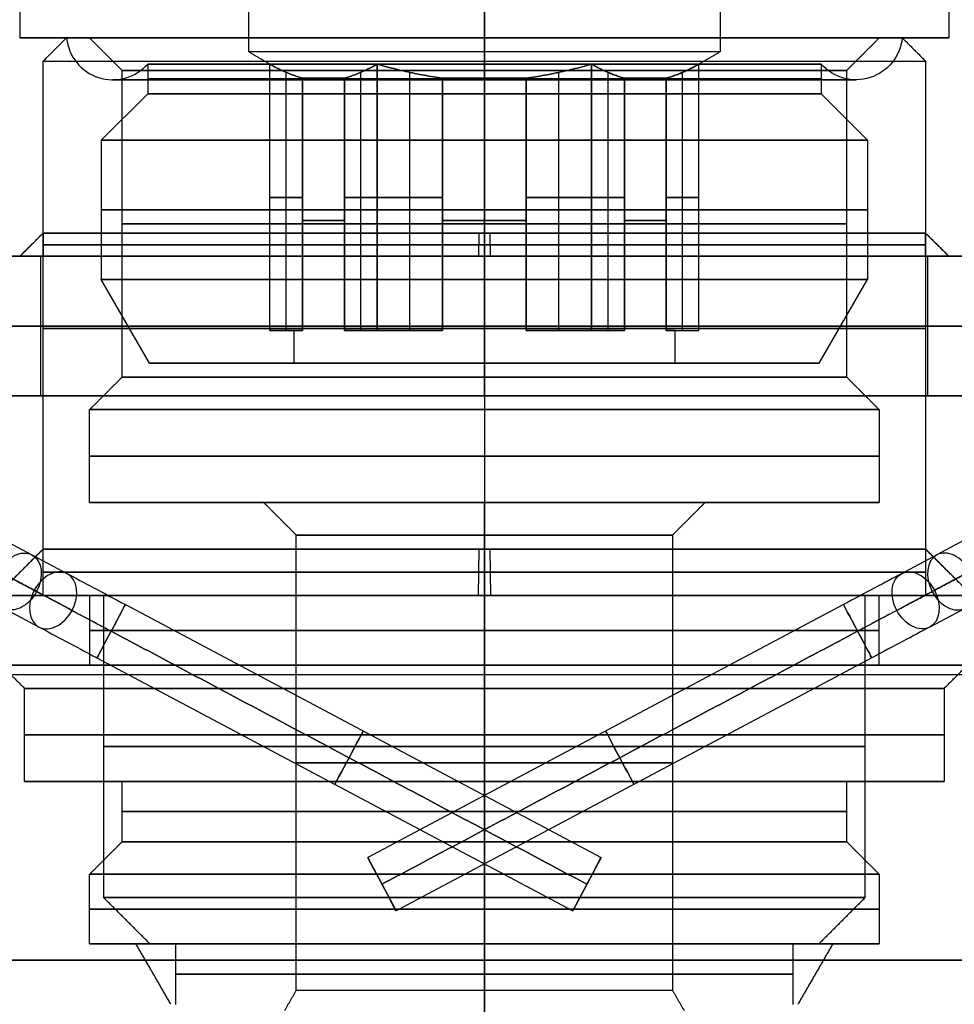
# Model space of a CAD drawing. Header units: centimetres. Extents: x -3.6 to 3.6, y -2.3 to 5.7.
# Tile 238 of 256: x -1 to 1.01, y 1.77 to 3.89. Entities that reach past the tile are written whole.
import ezdxf

# ---------------------------------------------------------------- set-up
doc = ezdxf.new("R2010")
doc.units = ezdxf.units.CM
doc.layers.add('Default', color=7, linetype='Continuous', true_color=0x000000)

# ---------------------------------------------------------------- blocks, each defined once
blk = doc.blocks.new('SALDATURA_D_ANGOLO_ID_1073015')
at = {"layer": 'Default'}
for p, q in [((-8.5, 38.5), (-9, 38.5)), ((0, 38.5, -9), (0, 38, -9.5)), ((0, 38.5, 9), (0, 38, 9.5)), ((0, 38.5, 9), (0, 38.5, 8.5)), ((0, 38.5, -8.5), (0, 38.5, -9)), ((0, 37.8, 7.8), (0, 38.5, 8.5)), ((0, 37.8, -7.8), (0, 38.5, -8.5)), ((9, 38.5), (8.5, 38.5)), ((0, 38, -9.5), (0, 26.5, -9.5)), ((0, 38, 9.5), (0, 26.5, 9.5)), ((0, 31.2, -7.8), (0, 37.8, -7.8)), ((0, 31.2, 7.8), (0, 37.8, 7.8)), ((-10.5, 33.8), (-9.55, 33.8)), ((-9.55, 30.8), (-9.55, 33.8)), ((0, 33.8, -11.5), (0, 33.8, -9.55)), ((0, 33.8, 9.55), (0, 33.8, 11.5)), ((0, 30.8, -11.5), (0, 33.8, -11.5)), ((0, 30.8, 11.5), (0, 33.8, 11.5)), ((9.55, 33.8), (10.5, 33.8)), ((9.55, 30.8), (9.55, 33.8)), ((10.5, 32.3, -11.5), (-10.5, 32.3, -11.5)), ((-10.5, 32.3, 11.5), (10.5, 32.3, 11.5)), ((0, 31.2, 7.8), (0, 30.5, 8.5)), ((0, 31.2, -7.8), (0, 30.5, -8.5)), ((-10.5, 30.8), (-9.55, 30.8)), ((0, 30.8, -11.5), (0, 30.8, -9.55)), ((0, 30.8, 9.55), (0, 30.8, 11.5)), ((9.55, 30.8), (10.5, 30.8)), ((0, 30.5, -8.5), (0, 28.5, -8.5)), ((0, 30.5, 8.5), (0, 28.5, 8.5)), ((-8.5, 28.5), (-4.75, 28.5)), ((0, 28.5, 8.5), (0, 28.5, 4.75)), ((0, 28.5, -4.75), (0, 28.5, -8.5)), ((0, 27.8, 4.05), (0, 28.5, 4.75)), ((0, 27.8, -4.05), (0, 28.5, -4.75)), ((4.75, 28.5), (8.5, 28.5)), ((0, 18, -4.05), (0, 27.8, -4.05)), ((0, 18, 4.05), (0, 27.8, 4.05)), ((-9.499, 27.5, 0.12), (-10.499, 26.5, 0.133)), ((-0.12, 27.5, -9.499), (-0.133, 26.5, -10.499)), ((0, 27.5, -9.5), (0, 26.5, -9.5)), ((0, 27.5, 9.5), (0, 26.5, 9.5)), ((0.12, 27.5, 9.499), (0.133, 26.5, 10.499)), ((9.499, 27.5, -0.12), (10.499, 26.5, -0.133)), ((-17.5, 26.5), (-8.5, 26.5)), ((-10.5, 26.5), (-9.5, 26.5)), ((-8.2, 26.5), (-9.5, 26.5)), ((0, 1.5, -17.5), (0, 26.5, -17.5)), ((0, 1.5, 17.5), (0, 26.5, 17.5)), ((0, 26.5, 17.5), (0, 26.5, 8.5)), ((0, 26.5, -8.5), (0, 26.5, -17.5)), ((0, 25, 8.5), (0, 26.5, 8.5)), ((0, 25, -8.5), (0, 26.5, -8.5)), ((0, 26.5, 8.2), (0, 20, 8.2)), ((0, 26.5, -8.2), (0, 20, -8.2)), ((0, 26.5, 9.5), (0, 26.5, 8.2)), ((0, 26.5, -8.2), (0, 26.5, -9.5)), ((0, 26.5, 10.5), (0, 26.5, 9.5)), ((0, 26.5, -9.5), (0, 26.5, -10.5)), ((9.5, 26.5), (8.2, 26.5)), ((8.5, 26.5), (17.5, 26.5)), ((9.5, 26.5), (10.5, 26.5)), ((-16, 25), (-8.5, 25)), ((0, 25, 16), (0, 25, 8.5)), ((0, 25, -8.5), (0, 25, -16)), ((0, 0, 16), (0, 25, 16)), ((0, 0, -16), (0, 25, -16)), ((8.5, 25), (16, 25)), ((0, 19, -7.2), (0, 20, -8.2)), ((0, 19, 7.2), (0, 20, 8.2)), ((-6.65, 19), (-7.2, 19)), ((0, 19, 6.65), (0, 17.7, 6.65)), ((0, 19, -6.65), (0, 17.7, -6.65)), ((0, 19, 7.2), (0, 19, 6.65)), ((0, 19, -6.65), (0, 19, -7.2)), ((7.2, 19), (6.65, 19)), ((0, 18, -4.05), (0, 17.567, -4.3)), ((0, 18, 4.05), (0, 17.567, 4.3))]:
    blk.add_line(p, q, dxfattribs=at)
at = {"layer": 'Default', "extrusion": (0, -1, 0)}
for centre, radius, start, end in [((0, 0, -38.5), 9, 180, 0), ((0, 0, -38.5), 9, 0, 180), ((0, 0, -38), 9.5, 180, 0), ((0, 0, -33.8), 9.55, 90, 270), ((0, 0, -33.8), 9.55, 270, 90), ((0, 0, -32.25), 9.5, 180, 0), ((0, 0, -32.25), 9.5, 0, 180), ((0, 0, -30.8), 9.55, 90, 270), ((0, 0, -30.8), 9.55, 270, 90), ((0, 0, -30.5), 8.5, 180, 0), ((0, 0, -30.5), 8.5, 0, 180), ((0, 0, -29.5), 8.5, 180, 0), ((0, 0, -29.5), 8.5, 0, 180), ((0, 0, -28.5), 4.75, 0, 180), ((0, 0, -28.5), 4.75, 180, 0), ((0, 0, -27.5), 9.5, 360, 180), ((0, 0, -27.5), 9.5, 180, 360), ((0, 0, -27), 9.5, 180, 0), ((0, 0, -27), 9.5, 0, 180), ((0, 0, -26.5), 17.5, 180, 0), ((0, 0, -26.5), 17.5, 0, 180), ((0, 0, -26.5), 9.5, 180, 0), ((0, 0, -26.5), 9.5, 0, 180), ((0, 0, -26.5), 9.5, 180, 0), ((0, 0, -26.5), 9.5, 0, 180), ((0, 0, -26.5), 8.5, 0, 180), ((0, 0, -26.5), 8.5, 180, 0), ((0, 0, -26.5), 8.2, 0, 180), ((0, 0, -26.5), 8.2, 180, 0), ((0, 0, -23.25), 8.2, 0, 180), ((0, 0, -23.25), 8.2, 180, 0), ((0, 0, -20), 8.2, 180, 0), ((0, 0, -20), 8.2, 0, 180), ((0, 0, -19), 7.2, 180, 0), ((0, 0, -19), 7.2, 0, 180), ((0, 0, -19), 6.65, 0, 180), ((0, 0, -19), 6.65, 180, 0), ((0, 0, -18.35), 6.65, 0, 180), ((0, 0, -18.35), 6.65, 180, 0), ((0, 0, -18), 4.05, 0, 180)]:
    blk.add_arc(centre, radius, start, end, dxfattribs=at)
at = {"layer": 'Default', "extrusion": (0, 1, 0)}
for centre, radius, start, end in [((0, 0, 38.5), 8.5, 0, 180), ((0, 0, 38.5), 8.5, 180, 0), ((0, 0, 38), 9.5, 0, 180), ((0, 0, 37.8), 7.8, 0, 180), ((0, 0, 37.8), 7.8, 180, 0), ((0, 0, 34.5), 7.8, 180, 0), ((0, 0, 34.5), 7.8, 0, 180), ((0, 0, 32.3), 9.55, 270, 90), ((0, 0, 32.3), 9.55, 90, 270), ((0, 0, 31.2), 7.8, 180, 0), ((0, 0, 31.2), 7.8, 0, 180), ((0, 0, 28.5), 8.5, 180, 0), ((0, 0, 28.5), 8.5, 0, 180), ((0, 0, 27.8), 4.05, 0, 180), ((0, 0, 27.8), 4.05, 180, 0), ((0, 0, 26.5), 10.5, 0, 180), ((0, 0, 26.5), 10.5, 180, 0), ((0, 0, 25.75), 8.5, 0, 180), ((0, 0, 25.75), 8.5, 180, 0), ((0, 0, 25), 16, 0, 180), ((0, 0, 25), 16, 180, 0), ((0, 0, 25), 8.5, 0, 180), ((0, 0, 25), 8.5, 180, 0), ((0, 0, 22.9), 4.05, 180, 0), ((0, 0, 22.9), 4.05, 0, 180), ((0, 0, 18), 4.05, 180, 0)]:
    blk.add_arc(centre, radius, start, end, dxfattribs=at)
at = {"layer": 'Default'}
for points in [[(-9.5, 38), (-9.25, 38.25), (-9, 38.5)], [(-8.5, 38.5), (-8.15, 38.15), (-7.8, 37.8)], [(7.8, 37.8), (8.15, 38.15), (8.5, 38.5)], [(9, 38.5), (9.25, 38.25), (9.5, 38)], [(-9.5, 26.5), (-9.5, 32.25), (-9.5, 38)], [(9.5, 38), (9.5, 32.25), (9.5, 26.5)], [(-7.8, 31.2), (-7.8, 34.5), (-7.8, 37.8)], [(7.8, 37.8), (7.8, 34.5), (7.8, 31.2)], [(10.5, 33.8, -11.5), (0, 33.8, -11.5), (-10.5, 33.8, -11.5)], [(-10.5, 33.8, 11.5), (0, 33.8, 11.5), (10.5, 33.8, 11.5)], [(0, 30.8, -9.55), (0, 32.3, -9.55), (0, 33.8, -9.55)], [(0, 33.8, 9.55), (0, 32.3, 9.55), (0, 30.8, 9.55)], [(-7.8, 31.2), (-8.15, 30.85), (-8.5, 30.5)], [(8.5, 30.5), (8.15, 30.85), (7.8, 31.2)], [(10.5, 30.8, -11.5), (0, 30.8, -11.5), (-10.5, 30.8, -11.5)], [(-10.5, 30.8, 11.5), (0, 30.8, 11.5), (10.5, 30.8, 11.5)], [(-8.5, 28.5), (-8.5, 29.5), (-8.5, 30.5)], [(8.5, 30.5), (8.5, 29.5), (8.5, 28.5)], [(-4.75, 28.5), (-4.4, 28.15), (-4.05, 27.8)], [(4.05, 27.8), (4.4, 28.15), (4.75, 28.5)], [(-4.05, 18), (-4.05, 22.9), (-4.05, 27.8)], [(4.05, 27.8), (4.05, 22.9), (4.05, 18)], [(-9.5, 27.5, 0), (-10, 27, 0), (-10.5, 26.5, 0)], [(-9.5, 26.5), (-9.5, 27, 0), (-9.5, 27.5, 0)], [(10.5, 26.5, 0), (10, 27, 0), (9.5, 27.5, 0)], [(9.5, 27.5, 0), (9.5, 27, 0), (9.5, 26.5)], [(-8.5, 26.5), (-8.5, 25.75), (-8.5, 25)], [(-8.2, 26.5), (-8.2, 23.25), (-8.2, 20)], [(8.2, 20), (8.2, 23.25), (8.2, 26.5)], [(8.5, 25), (8.5, 25.75), (8.5, 26.5)], [(-7.2, 19), (-7.7, 19.5), (-8.2, 20)], [(8.2, 20), (7.7, 19.5), (7.2, 19)], [(-6.65, 19), (-6.65, 18.35), (-6.65, 17.7)], [(6.65, 17.7), (6.65, 18.35), (6.65, 19)], [(-4.3, 17.567), (-4.175, 17.783), (-4.05, 18)], [(4.05, 18), (4.175, 17.783), (4.3, 17.567)]]:
    blk.add_open_spline(points, degree=2, dxfattribs=at)
blk = doc.blocks.new('SALDATURA_D_ANGOLO_ID_1319316')
at = {"layer": 'Default'}
for p, q in [((-9.499, 34.3, 0.12), (-9.999, 33.8, 0.126)), ((-0.12, 34.3, -9.499), (-0.126, 33.8, -9.999)), ((0, 34.3, 9.5), (0, 33.8, 9.5)), ((0, 34.3, -9.5), (0, 33.8, -9.5)), ((0.12, 34.3, 9.499), (0.126, 33.8, 9.999)), ((9.499, 34.3, -0.12), (9.999, 33.8, -0.126)), ((-10, 33.8), (-9.5, 33.8)), ((0, 33.8, -10), (0, 33.8, -9.5)), ((0, 33.8, 9.5), (0, 33.8, 10)), ((9.5, 33.8), (10, 33.8))]:
    blk.add_line(p, q, dxfattribs=at)
at = {"layer": 'Default', "extrusion": (0, -1, 0)}
for centre, start, end in [((0, 0, -34.3), 180, 360), ((0, 0, -34.3), 360, 180), ((0, 0, -34.05), 0, 180), ((0, 0, -34.05), 180, 0), ((0, 0, -33.8), 0, 180), ((0, 0, -33.8), 180, 0)]:
    blk.add_arc(centre, 9.5, start, end, dxfattribs=at)
at = {"layer": 'Default', "extrusion": (0, 1, 0)}
for start, end in [(180, 0), (0, 180)]:
    blk.add_arc((0, 0, 33.8), 10, start, end, dxfattribs=at)
at = {"layer": 'Default'}
for points in [[(-10, 33.8, 0), (-9.75, 34.05, 0), (-9.5, 34.3, 0)], [(-9.5, 34.3, 0), (-9.5, 34.05, 0), (-9.5, 33.8)], [(9.5, 34.3, 0), (9.75, 34.05, 0), (10, 33.8, 0)], [(9.5, 33.8), (9.5, 34.05, 0), (9.5, 34.3, 0)]]:
    blk.add_open_spline(points, degree=2, dxfattribs=at)
blk = doc.blocks.new('Z1785-01IN21')
at = {"layer": 'Default'}
for name in ['SALDATURA_D_ANGOLO_ID_1073015', 'SALDATURA_D_ANGOLO_ID_1319316']:
    blk.add_blockref(name, (0, 0), dxfattribs=at)
blk = doc.blocks.new('Z1785-02IN1234567891011')
at = {"layer": 'Default'}
for p, q in [((2.35, 8.35, -17.6), (2.35, 19.95, -17.6)), ((2.35, 19.95, -17.6), (3.65, 19.95, -17.6)), ((3, 19.95, -18.25), (3, 19.95, -16.95)), ((3.65, 8.35, -17.6), (3.65, 19.95, -17.6)), ((2.35, 5.207, -15.286), (2.35, 6.936, -17.014)), ((3.65, 5.207, -15.286), (3.65, 6.936, -17.014))]:
    blk.add_line(p, q, dxfattribs=at)
at = {"layer": 'Default', "extrusion": (0, -1, 0)}
for centre, start, end in [((3, -17.6, -19.95), 90, 270), ((3, -17.6, -19.95), 270, 90), ((3, -17.6, -8.35), 90, 270), ((3, -17.6, -8.35), 270, 90)]:
    blk.add_arc(centre, 0.65, start, end, dxfattribs=at)
at = {"layer": 'Default', "extrusion": (0, 1, 0)}
for start, end in [(270, 90), (90, 270)]:
    blk.add_arc((-3, -17.6, 14.15), 0.65, start, end, dxfattribs=at)
at = {"layer": 'Default', "extrusion": (1, 0, 0)}
for centre, radius in [((8.35, -15.6, 2.35), 2), ((8.35, -15.6, 3), 1.35), ((8.35, -15.6, 3), 2.65), ((8.35, -15.6, 3.65), 2)]:
    blk.add_arc(centre, radius, 225, 270, dxfattribs=at)
at = {"layer": 'Default', "extrusion": (0, -0.707107, 0.707107)}
for start, end in [(90, 270), (270, 90)]:
    blk.add_arc((3, -7.127, -16.935), 0.65, start, end, dxfattribs=at)
at = {"layer": 'Default', "extrusion": (0, 0.707107, -0.707107)}
for start, end in [(270, 90), (90, 270)]:
    blk.add_arc((-3, -7.127, 15.713), 0.65, start, end, dxfattribs=at)
at = {"layer": 'Default'}
for points in [[(3, 19.95, -16.95), (3, 14.15, -16.95), (3, 8.35, -16.95)], [(3, 8.35, -18.25), (3, 14.15, -18.25), (3, 19.95, -18.25)], [(3, 7.395, -16.555), (3, 6.531, -15.69), (3, 5.667, -14.826)], [(3, 4.748, -15.745), (3, 5.612, -16.61), (3, 6.476, -17.474)]]:
    blk.add_open_spline(points, degree=2, dxfattribs=at)
blk = doc.blocks.new('1281171819')
at = {"layer": 'Default'}
for p, q in [((0, 6.7, -5.075), (0, 24.9, -5.075)), ((0, 6.7, 5.075), (0, 24.9, 5.075)), ((-10, 9.5), (-10, 7)), ((10, 9.5), (10, 7)), ((-10, 7), (-8.995, 7)), ((0, 7, -10), (0, 7, -8.995)), ((0, 7, 8.995), (0, 7, 10)), ((8.995, 7), (10, 7)), ((0, 6.137, -4.1), (0, 6.7, -5.075)), ((0, 6.137, 4.1), (0, 6.7, 5.075)), ((-7.25, 6.439), (-7.25, 5.8)), ((7.25, 6.439), (7.25, 5.8)), ((-4.266, 0.7, 0.61), (-4.266, 6.258, 0.61)), ((-4.266, 0.7, -0.61), (-4.266, 6.258, -0.61)), ((-2.662, 0.7, 3.39), (-2.662, 6.258, 3.39)), ((-2.662, 0.7, -3.39), (-2.662, 6.258, -3.39)), ((-1.605, 0.7, 4), (-1.605, 6.258, 4)), ((-1.605, 0.7, -4), (-1.605, 6.258, -4)), ((1.605, 0.7, 4), (1.605, 6.258, 4)), ((1.605, 0.7, -4), (1.605, 6.258, -4)), ((2.662, 0.7, 3.39), (2.662, 6.258, 3.39)), ((2.662, 0.7, -3.39), (2.662, 6.258, -3.39)), ((4.266, 0.7, -0.61), (4.266, 6.258, -0.61)), ((4.266, 0.7, 0.61), (4.266, 6.258, 0.61)), ((-7.25, 5.8), (-8.25, 4.8)), ((7.25, 5.8), (8.25, 4.8)), ((-8.25, 4.8), (-8.25, 1.8)), ((8.25, 4.8), (8.25, 1.8)), ((-3.914, 3.568, 1.221), (-4.619, 3.568)), ((-4.619, 3.568), (-3.914, 3.568, -1.221)), ((-2.309, 3.568, 4), (-3.014, 3.568, 2.779)), ((-3.014, 3.568, -2.779), (-2.309, 3.568, -4)), ((-0.9, 3.568, 4), (-2.309, 3.568, 4)), ((-2.309, 3.568, -4), (-0.9, 3.568, -4)), ((2.309, 3.568, 4), (0.9, 3.568, 4)), ((0.9, 3.568, -4), (2.309, 3.568, -4)), ((3.014, 3.568, 2.779), (2.309, 3.568, 4)), ((2.309, 3.568, -4), (3.014, 3.568, -2.779)), ((3.914, 3.568, -1.221), (4.619, 3.568)), ((4.619, 3.568), (3.914, 3.568, 1.221)), ((-7.211, 0), (-8.25, 1.8)), ((7.211, 0), (8.25, 1.8)), ((-4.619, 0.7), (-4.1, 0.7)), ((-4.266, 0.7, -0.61), (-4.266, 0.7, 0.61)), ((-4.1, 0.7), (-4.1, 0)), ((-2.662, 0.7, 3.39), (-2.306, 0.7, 3.39)), ((-2.662, 0.7, -3.39), (-2.306, 0.7, -3.39)), ((-1.957, 0.7, 3.603), (-1.957, 0.7, 4)), ((-1.957, 0.7, -4), (-1.957, 0.7, -3.603)), ((1.957, 0.7, 3.603), (1.957, 0.7, 4)), ((1.957, 0.7, -4), (1.957, 0.7, -3.603)), ((2.306, 0.7, 3.39), (2.662, 0.7, 3.39)), ((2.306, 0.7, -3.39), (2.662, 0.7, -3.39)), ((4.1, 0.7), (4.1, 0)), ((4.1, 0.7), (4.619, 0.7)), ((4.266, 0.7, -0.61), (4.266, 0.7, 0.61)), ((-7.211, 0), (-4.1, 0)), ((0, 0, 7.211), (0, 0, 4.1)), ((0, 0, -4.1), (0, 0, -7.211)), ((4.1, 0), (7.211, 0))]:
    blk.add_line(p, q, dxfattribs=at)
at = {"layer": 'Default', "extrusion": (0, -1, 0)}
for centre, radius, start, end in [((0, 0, -7), 10, 90, 270), ((0, 0, -7), 8.995, 270, 90), ((0, 0, -7), 10, 270, 90), ((0, 0, -6.7), 5.075, 0, 180), ((0, 0, -6.1), 8, 90, 270), ((0, 0, -6.119), 7.25, 90, 270), ((0, 0, -6.137), 4.1, 137.3196, 162.6804), ((0, 0, -6.137), 4.1, 90, 102.6804), ((0, 0, -6.137), 4.1, 77.3196, 90), ((0, 0, -6.119), 7.25, 270, 90), ((0, 0, -6.1), 8, 270, 90), ((0, 0, -6.137), 4.1, 17.3196, 42.6804), ((0, 0, -5.8), 7.25, 270, 90), ((0, 0, -4.8), 8.25, 270, 90), ((0, 0, -3.3), 8.25, 90, 270), ((0, 0, -3.3), 8.25, 270, 90), ((0, 0, -3.069), 4.1, 137.3196, 162.6804), ((0, 0, -3.069), 4.1, 197.3196, 222.6804), ((0, 0, -3.069), 4.1, 90, 102.6804), ((0, 0, -3.069), 4.1, 257.3196, 270), ((0, 0, -3.069), 4.1, 270, 282.6804), ((0, 0, -3.069), 4.1, 77.3196, 90), ((0, 0, -3.069), 4.1, 317.3196, 342.6804), ((0, 0, -3.069), 4.1, 17.3196, 42.6804), ((0, 0, -1.8), 8.25, 90, 270), ((0, 0, -1.8), 8.25, 270, 90), ((0, 0, -0.7), 4.1, 162.6804, 197.3196), ((0, 0, -0.7), 4.1, 102.6804, 137.3196), ((0, 0, -0.7), 4.1, 222.6804, 257.3196), ((0, 0, -0.7), 4.1, 282.6804, 317.3196), ((0, 0, -0.7), 4.1, 42.6804, 77.3196), ((0, 0, -0.7), 4.1, 342.6804, 17.3196), ((0, 0), 7.211, 90, 270), ((0, 0), 7.211, 270, 90)]:
    blk.add_arc(centre, radius, start, end, dxfattribs=at)
at = {"layer": 'Default', "extrusion": (0, 1, 0)}
for centre, radius, start, end in [((0, 0, 7), 8.995, 270, 90), ((0, 0, 6.7), 5.075, 180, 0), ((0, 0, 6.439), 7.25, 270, 90), ((0, 0, 6.439), 7.25, 90, 270), ((0, 0, 6.137), 4.1, 317.3196, 342.6804), ((0, 0, 6.137), 4.1, 270, 282.6804), ((0, 0, 6.137), 4.1, 257.3196, 270), ((0, 0, 6.137), 4.1, 197.3196, 222.6804), ((0, 0, 5.8), 7.25, 270, 90), ((0, 0, 4.8), 8.25, 270, 90), ((0, 0), 4.1, 270, 90), ((0, 0), 4.1, 90, 270)]:
    blk.add_arc(centre, radius, start, end, dxfattribs=at)
at = {"layer": 'Default'}
blk.add_arc((-8, 7.1), 1, 185.7392, 318.5904, dxfattribs=at)
at = {"layer": 'Default', "extrusion": (1, 0, 0)}
blk.add_arc((7.1, 8), 1, 95.7392, 228.5904, dxfattribs=at)
at = {"layer": 'Default', "extrusion": (-1, 0, 0)}
blk.add_arc((-7.1, -8), 1, 275.7392, 48.5904, dxfattribs=at)
at = {"layer": 'Default', "extrusion": (0, 0, -1)}
blk.add_arc((-8, 7.1), 1, 185.7392, 318.5904, dxfattribs=at)
at = {"layer": 'Default'}
for points, degree in [([(-5.075, 6.7), (-5.075, 15.8), (-5.075, 24.9)], 2), ([(5.075, 24.9), (5.075, 15.8), (5.075, 6.7)], 2), ([(0, 7, -10), (0, 8.25, -10), (0, 9.5, -10)], 2), ([(0, 9.5, 10), (0, 8.25, 10), (0, 7, 10)], 2), ([(-4.619, 6.437), (-4.847, 6.568), (-5.075, 6.7)], 2), ([(5.075, 6.7), (4.847, 6.568), (4.619, 6.437)], 2), ([(-4.619, 6.437), (-4.584, 6.417, 0.06), (-4.516, 6.379, 0.178), (-4.414, 6.326, 0.355), (-4.313, 6.278, 0.53), (-4.212, 6.235, 0.705), (-4.112, 6.197, 0.878), (-4.013, 6.164, 1.05), (-3.947, 6.145, 1.164), (-3.914, 6.137, 1.221)], 3), ([(-4.619, 0.7), (-4.619, 3.568), (-4.619, 6.437)], 2), ([(-3.914, 6.137, -1.221), (-3.947, 6.145, -1.164), (-4.013, 6.164, -1.05), (-4.112, 6.197, -0.878), (-4.212, 6.235, -0.705), (-4.313, 6.278, -0.53), (-4.414, 6.326, -0.355), (-4.516, 6.379, -0.178), (-4.584, 6.417, -0.06), (-4.619, 6.437)], 3), ([(-3.014, 6.137, 2.779), (-2.981, 6.145, 2.836), (-2.916, 6.164, 2.95), (-2.816, 6.197, 3.122), (-2.716, 6.235, 3.295), (-2.616, 6.278, 3.47), (-2.514, 6.326, 3.645), (-2.412, 6.379, 3.822), (-2.344, 6.417, 3.94), (-2.309, 6.437, 4)], 3), ([(-2.309, 6.437, -4), (-2.344, 6.417, -3.94), (-2.412, 6.379, -3.822), (-2.514, 6.326, -3.645), (-2.616, 6.278, -3.47), (-2.716, 6.235, -3.295), (-2.816, 6.197, -3.122), (-2.916, 6.164, -2.95), (-2.981, 6.145, -2.836), (-3.014, 6.137, -2.779)], 3), ([(-2.309, 6.437, 4), (-2.309, 3.568, 4), (-2.309, 0.7, 4)], 2), ([(-2.309, 6.437, 4), (-2.241, 6.417, 4), (-2.104, 6.379, 4), (-1.9, 6.326, 4), (-1.697, 6.278, 4), (-1.495, 6.235, 4), (-1.295, 6.197, 4), (-1.096, 6.164, 4), (-0.965, 6.145, 4), (-0.9, 6.137, 4)], 3), ([(-2.309, 0.7, -4), (-2.309, 3.568, -4), (-2.309, 6.437, -4)], 2), ([(-0.9, 6.137, -4), (-0.965, 6.145, -4), (-1.096, 6.164, -4), (-1.295, 6.197, -4), (-1.495, 6.235, -4), (-1.697, 6.278, -4), (-1.9, 6.326, -4), (-2.104, 6.379, -4), (-2.241, 6.417, -4), (-2.309, 6.437, -4)], 3), ([(0, 5.8, -7.25), (0, 6.119, -7.25), (0, 6.439, -7.25)], 2), ([(0, 6.439, 7.25), (0, 6.119, 7.25), (0, 5.8, 7.25)], 2), ([(0.9, 6.137, 4), (0.966, 6.145, 4), (1.097, 6.164, 4), (1.296, 6.197, 4), (1.496, 6.235, 4), (1.697, 6.278, 4), (1.9, 6.326, 4), (2.104, 6.379, 4), (2.241, 6.417, 4), (2.309, 6.437, 4)], 3), ([(2.309, 6.437, -4), (2.241, 6.417, -4), (2.104, 6.379, -4), (1.9, 6.326, -4), (1.697, 6.278, -4), (1.496, 6.235, -4), (1.296, 6.197, -4), (1.097, 6.164, -4), (0.966, 6.145, -4), (0.9, 6.137, -4)], 3), ([(2.309, 6.437, 4), (2.309, 3.568, 4), (2.309, 0.7, 4)], 2), ([(2.309, 6.437, 4), (2.344, 6.417, 3.94), (2.412, 6.379, 3.822), (2.514, 6.326, 3.645), (2.616, 6.278, 3.47), (2.716, 6.235, 3.295), (2.816, 6.197, 3.122), (2.916, 6.164, 2.95), (2.981, 6.145, 2.836), (3.014, 6.137, 2.779)], 3), ([(2.309, 0.7, -4), (2.309, 3.568, -4), (2.309, 6.437, -4)], 2), ([(3.014, 6.137, -2.779), (2.981, 6.145, -2.836), (2.916, 6.164, -2.95), (2.816, 6.197, -3.122), (2.716, 6.235, -3.295), (2.616, 6.278, -3.47), (2.514, 6.326, -3.645), (2.412, 6.379, -3.822), (2.344, 6.417, -3.94), (2.309, 6.437, -4)], 3), ([(4.619, 6.437), (4.584, 6.417, -0.06), (4.516, 6.379, -0.178), (4.414, 6.326, -0.355), (4.313, 6.278, -0.53), (4.212, 6.235, -0.705), (4.112, 6.197, -0.878), (4.013, 6.164, -1.05), (3.947, 6.145, -1.164), (3.914, 6.137, -1.221)], 3), ([(3.914, 6.137, 1.221), (3.947, 6.145, 1.164), (4.013, 6.164, 1.05), (4.112, 6.197, 0.878), (4.212, 6.235, 0.705), (4.313, 6.278, 0.53), (4.414, 6.326, 0.355), (4.516, 6.379, 0.178), (4.584, 6.417, 0.06), (4.619, 6.437)], 3), ([(4.619, 0.7), (4.619, 3.568), (4.619, 6.437)], 2), ([(-3.914, 6.137, 1.221), (-3.914, 3.419, 1.221), (-3.914, 0.7, 1.221)], 2), ([(-3.914, 0.7, -1.221), (-3.914, 3.419, -1.221), (-3.914, 6.137, -1.221)], 2), ([(-3.014, 0.7, 2.779), (-3.014, 3.419, 2.779), (-3.014, 6.137, 2.779)], 2), ([(-3.014, 6.137, -2.779), (-3.014, 3.419, -2.779), (-3.014, 0.7, -2.779)], 2), ([(-0.9, 6.137, 4), (-0.9, 3.419, 4), (-0.9, 0.7, 4)], 2), ([(-0.9, 0.7, -4), (-0.9, 3.419, -4), (-0.9, 6.137, -4)], 2), ([(0, 6.137, 4.1), (0, 3.069, 4.1), (0, 0, 4.1)], 2), ([(0, 0, -4.1), (0, 3.069, -4.1), (0, 6.137, -4.1)], 2), ([(0.9, 6.137, -4), (0.9, 3.419, -4), (0.9, 0.7, -4)], 2), ([(0.9, 0.7, 4), (0.9, 3.419, 4), (0.9, 6.137, 4)], 2), ([(3.014, 0.7, -2.779), (3.014, 3.419, -2.779), (3.014, 6.137, -2.779)], 2), ([(3.014, 6.137, 2.779), (3.014, 3.419, 2.779), (3.014, 0.7, 2.779)], 2), ([(3.914, 6.137, -1.221), (3.914, 3.419, -1.221), (3.914, 0.7, -1.221)], 2), ([(3.914, 0.7, 1.221), (3.914, 3.419, 1.221), (3.914, 6.137, 1.221)], 2), ([(0, 4.8, -8.25), (0, 5.3, -7.75), (0, 5.8, -7.25)], 2), ([(0, 5.8, 7.25), (0, 5.3, 7.75), (0, 4.8, 8.25)], 2), ([(0, 1.8, -8.25), (0, 3.3, -8.25), (0, 4.8, -8.25)], 2), ([(0, 4.8, 8.25), (0, 3.3, 8.25), (0, 1.8, 8.25)], 2), ([(0, 1.8, -8.25), (0, 0.9, -7.73), (0, 0, -7.211)], 2), ([(0, 0, 7.211), (0, 0.9, 7.73), (0, 1.8, 8.25)], 2), ([(-3.914, 0.7, 1.221), (-4.266, 0.7, 0.61), (-4.619, 0.7)], 2), ([(-4.619, 0.7), (-4.266, 0.7, -0.61), (-3.914, 0.7, -1.221)], 2), ([(-2.309, 0.7, 4), (-2.662, 0.7, 3.39), (-3.014, 0.7, 2.779)], 2), ([(-3.014, 0.7, -2.779), (-2.662, 0.7, -3.39), (-2.309, 0.7, -4)], 2), ([(-0.9, 0.7, 4), (-1.605, 0.7, 4), (-2.309, 0.7, 4)], 2), ([(-2.309, 0.7, -4), (-1.605, 0.7, -4), (-0.9, 0.7, -4)], 2), ([(2.309, 0.7, 4), (1.605, 0.7, 4), (0.9, 0.7, 4)], 2), ([(0.9, 0.7, -4), (1.605, 0.7, -4), (2.309, 0.7, -4)], 2), ([(3.014, 0.7, 2.779), (2.662, 0.7, 3.39), (2.309, 0.7, 4)], 2), ([(2.309, 0.7, -4), (2.662, 0.7, -3.39), (3.014, 0.7, -2.779)], 2), ([(3.914, 0.7, -1.221), (4.266, 0.7, -0.61), (4.619, 0.7)], 2), ([(3.914, 0.7, 1.221), (4.266, 0.7, 0.61), (4.619, 0.7)], 2)]:
    blk.add_open_spline(points, degree=degree, dxfattribs=at)
blk = doc.blocks.new('R1785_ASM23')
at = {"layer": 'Default'}
for name, p in [('1281171819', (0, 31.5)), ('Z1785-01IN21', (0, 0))]:
    blk.add_blockref(name, p, dxfattribs=at)
at = {"layer": 'Default', "rotation": 241.9999999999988}
blk.add_blockref('Z1785-02IN1234567891011', (-14, 32.3, 7), dxfattribs=at)
at = {"layer": 'Default', "extrusion": (0, 0, -1), "rotation": 241.9999999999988}
blk.add_blockref('Z1785-02IN1234567891011', (-14, 32.3, 7), dxfattribs=at)
blk = doc.blocks.new('1239X20')
at = {"layer": 'Default'}
for p, q in [((0, 45, -12.3), (0, 44.8, -12.5)), ((0, 45, 12.3), (0, 44.8, 12.5)), ((0, 45, 12.3), (0, 45, 10.4)), ((0, 45, -10.4), (0, 45, -12.3)), ((0, 44.5, 9.9), (0, 45, 10.4)), ((0, 44.5, -9.9), (0, 45, -10.4)), ((0, 44.8, -12.5), (0, 32.5, -12.5)), ((0, 44.8, 12.5), (0, 32.5, 12.5)), ((0, 44.5, -9.9), (0, 42.5, -9.9)), ((0, 44.5, 9.9), (0, 42.5, 9.9)), ((-7.8, 42.5), (-9.9, 42.5)), ((0, 42.5, 9.9), (0, 42.5, 7.8)), ((0, 42.5, -7.8), (0, 42.5, -9.9)), ((0, 42.5, -7.8), (0, 41.2, -7.8)), ((0, 42.5, 7.8), (0, 41.2, 7.8)), ((9.9, 42.5), (7.8, 42.5)), ((0, 41.2, 7.8), (0, 40.5, 8.5)), ((0, 41.2, -7.8), (0, 40.5, -8.5)), ((0, 40.5, -8.5), (0, 39, -8.5)), ((0, 40.5, 8.5), (0, 39, 8.5)), ((-7.5, 39), (-8.5, 39)), ((0, 39, 8.5), (0, 39, 7.5)), ((0, 39, -7.5), (0, 39, -8.5)), ((0, 37.701, -6.75), (0, 39, -7.5)), ((0, 37.701, 6.75), (0, 39, 7.5)), ((8.5, 39), (7.5, 39))]:
    blk.add_line(p, q, dxfattribs=at)
at = {"layer": 'Default', "extrusion": (0, -1, 0)}
for centre, radius, start, end in [((0, 0, -45), 12.3, 180, 0), ((0, 0, -45), 12.3, 0, 180), ((0, 0, -44.8), 12.5, 180, 0), ((0, 0, -43.5), 9.9, 180, 0), ((0, 0, -43.5), 9.9, 0, 180), ((0, 0, -41.85), 7.8, 180, 0), ((0, 0, -41.85), 7.8, 0, 180), ((0, 0, -39.75), 8.5, 180, 0), ((0, 0, -39.75), 8.5, 0, 180), ((0, 0, -38.65), 12.5, 180, 0), ((0, 0, -38.65), 12.5, 0, 180)]:
    blk.add_arc(centre, radius, start, end, dxfattribs=at)
at = {"layer": 'Default', "extrusion": (0, 1, 0)}
for centre, radius, start, end in [((0, 0, 45), 10.4, 0, 180), ((0, 0, 45), 10.4, 180, 360), ((0, 0, 44.8), 12.5, 0, 180), ((0, 0, 44.5), 9.9, 0, 180), ((0, 0, 44.5), 9.9, 180, 0), ((0, 0, 42.5), 9.9, 180, 0), ((0, 0, 42.5), 9.9, 0, 180), ((0, 0, 42.5), 7.8, 180, 0), ((0, 0, 42.5), 7.8, 0, 180), ((0, 0, 41.2), 7.8, 180, 0), ((0, 0, 41.2), 7.8, 0, 180), ((0, 0, 40.5), 8.5, 0, 180), ((0, 0, 40.5), 8.5, 180, 0), ((0, 0, 39), 8.5, 180, 0), ((0, 0, 39), 8.5, 0, 180), ((0, 0, 39), 7.5, 180, 0), ((0, 0, 39), 7.5, 0, 180)]:
    blk.add_arc(centre, radius, start, end, dxfattribs=at)
at = {"layer": 'Default'}
for points in [[(-10.4, 45), (-10.15, 44.75), (-9.9, 44.5)], [(9.9, 44.5), (10.15, 44.75), (10.4, 45)], [(-9.9, 42.5), (-9.9, 43.5), (-9.9, 44.5)], [(9.9, 44.5), (9.9, 43.5), (9.9, 42.5)], [(-7.8, 41.2), (-7.8, 41.85), (-7.8, 42.5)], [(7.8, 42.5), (7.8, 41.85), (7.8, 41.2)], [(-7.8, 41.2), (-8.15, 40.85), (-8.5, 40.5)], [(8.5, 40.5), (8.15, 40.85), (7.8, 41.2)], [(-8.5, 39), (-8.5, 39.75), (-8.5, 40.5)], [(8.5, 40.5), (8.5, 39.75), (8.5, 39)], [(-6.75, 37.701), (-7.125, 38.35), (-7.5, 39)], [(7.5, 39), (7.125, 38.35), (6.75, 37.701)]]:
    blk.add_open_spline(points, degree=2, dxfattribs=at)
blk = doc.blocks.new('R1784XM_ASM22')
at = {"layer": 'Default'}
blk.add_blockref('1239X20', (0, 0), dxfattribs=at)
blk = doc.blocks.new('F3710XM_ASM')
at = {"layer": 'Default'}
for name, p in [('R1785_ASM23', (0, 0)), ('R1784XM_ASM22', (0, -20))]:
    blk.add_blockref(name, p, dxfattribs=at)

msp = doc.modelspace()

# ---------------------------------------------------------------- block references
at = {"layer": 'Default', "xscale": 0.1, "yscale": 0.1, "zscale": 0.1}
msp.add_blockref('F3710XM_ASM', (0, 0), dxfattribs=at)

doc.saveas('drawing.dxf')
